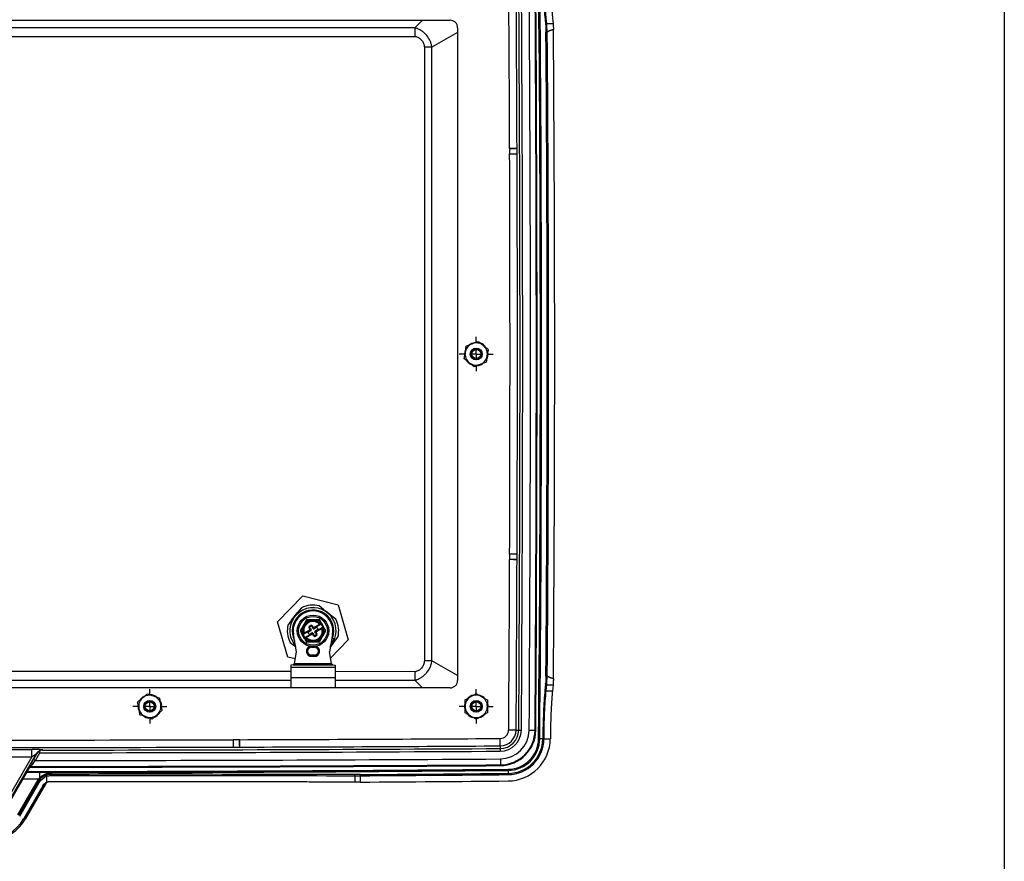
# Model space of a CAD drawing. Header units: inches. Extents: x 1.7 to 75.2, y 1.7 to 57.7.
# Tile 22 of 27: x 58.7 to 75.2, y 14 to 28.2. Entities that reach past the tile are written whole.
import ezdxf

# ---------------------------------------------------------------- set-up
doc = ezdxf.new("R2010")
doc.units = ezdxf.units.IN
doc.header["$LTSCALE"] = 7
doc.header["$MEASUREMENT"] = 0
doc.linetypes.add('CENTERX2', pattern=[0.8, 0.5, -0.1, 0.1, -0.1])
doc.layers.add('CENTER', color=40, linetype='CENTERX2')
doc.layers.add('TEXT', color=140, linetype='Continuous', lineweight=25)

# ---------------------------------------------------------------- blocks, each defined once
blk = doc.blocks.new('SW_CENTERMARKSYMBOL_6')
at = {"layer": 'CENTER', "color": 0}
for p, q in [((0, 0.2), (0, 0.2875)), ((-0.2, 0), (-0.2875, 0)), ((0, 0), (-0.1, 0)), ((0, 0), (0, 0.1)), ((0, 0), (0, -0.1)), ((0, 0), (0.1, 0)), ((0.2, 0), (0.2875, 0)), ((0, -0.2), (0, -0.2875))]:
    blk.add_line(p, q, dxfattribs=at)
blk = doc.blocks.new('SW_CENTERMARKSYMBOL_7')
at = {"layer": 'CENTER', "color": 0}
for p, q in [((0, 0.2), (0, 0.2875)), ((-0.2, 0), (-0.2875, 0)), ((0, 0), (-0.1, 0)), ((0, 0), (0, 0.1)), ((0, 0), (0, -0.1)), ((0, 0), (0.1, 0)), ((0.2, 0), (0.2875, 0)), ((0, -0.2), (0, -0.2875))]:
    blk.add_line(p, q, dxfattribs=at)
blk = doc.blocks.new('SW_CENTERMARKSYMBOL_8')
at = {"layer": 'CENTER', "color": 0}
for p, q in [((0, 0.2), (0, 0.2875)), ((-0.2, 0), (-0.2875, 0)), ((0, 0), (-0.1, 0)), ((0, 0), (0, 0.1)), ((0, 0), (0, -0.1)), ((0, 0), (0.1, 0)), ((0.2, 0), (0.2875, 0)), ((0, -0.2), (0, -0.2875))]:
    blk.add_line(p, q, dxfattribs=at)

msp = doc.modelspace()

# ---------------------------------------------------------------- linework, layer by layer
for p, q in [((50.29, 28.166), (65.915, 28.166)), ((65.447, 28.166), (65.318, 28.039)), ((66.04, 28.041), (66.04, 17.041)), ((67.541, 28.114), (67.647, 28.114)), ((66.04, 27.959), (65.606, 27.712)), ((67.04, 26.005), (66.915, 26.005)), ((67.04, 26.005), (67.04, 26.005)), ((67.04, 19.076), (66.915, 19.077)), ((67.04, 19.076), (67.04, 19.076)), ((63.007, 18.025), (63.434, 18.466)), ((63.434, 18.466), (64.029, 18.317)), ((63.407, 18.262), (63.348, 18.188)), ((63.781, 18.237), (63.707, 18.296)), ((64.029, 18.317), (64.198, 17.727)), ((63.241, 18.054), (63.348, 18.188)), ((63.348, 18.188), (63.359, 18.18)), ((63.781, 18.237), (63.773, 18.226)), ((63.781, 18.237), (63.915, 18.13)), ((63.915, 18.13), (63.907, 18.119)), ((63.989, 18.071), (63.915, 18.13)), ((63.176, 17.435), (63.007, 18.025)), ((63.241, 18.054), (63.182, 17.98)), ((63.241, 18.054), (63.252, 18.046)), ((63.493, 18.063), (63.385, 17.875)), ((63.449, 17.947), (63.408, 17.875)), ((63.504, 18.044), (63.463, 17.972)), ((63.71, 18.065), (63.493, 18.063)), ((63.537, 17.926), (63.547, 17.932)), ((63.55, 17.902), (63.537, 17.926)), ((63.545, 17.958), (63.559, 17.966)), ((63.545, 17.958), (63.551, 17.948)), ((63.561, 17.908), (63.547, 17.932)), ((63.551, 17.948), (63.565, 17.956)), ((63.559, 17.966), (63.565, 17.956)), ((63.591, 17.958), (63.581, 17.952)), ((63.581, 17.952), (63.595, 17.928)), ((63.591, 17.958), (63.605, 17.934)), ((63.605, 17.934), (63.595, 17.928)), ((63.604, 17.913), (63.595, 17.928)), ((63.699, 18.045), (63.616, 18.044)), ((63.616, 17.931), (63.713, 17.988)), ((63.616, 17.931), (63.622, 17.921)), ((63.659, 17.931), (63.62, 17.909)), ((63.729, 17.984), (63.622, 17.921)), ((63.651, 17.87), (63.759, 17.933)), ((63.755, 17.917), (63.657, 17.86)), ((63.683, 17.914), (63.675, 17.927)), ((63.727, 17.997), (63.699, 18.045)), ((63.744, 18.006), (63.71, 18.065)), ((63.715, 17.986), (63.723, 17.994)), ((63.723, 17.994), (63.727, 17.997)), ((63.723, 17.994), (63.729, 17.984)), ((63.727, 17.997), (63.744, 18.006)), ((63.727, 17.997), (63.733, 17.986)), ((63.729, 17.984), (63.733, 17.986)), ((63.733, 17.986), (63.74, 17.99)), ((63.74, 17.99), (63.77, 17.939)), ((63.744, 18.006), (63.786, 17.935)), ((63.765, 17.923), (63.754, 17.92)), ((63.763, 17.935), (63.759, 17.933)), ((63.765, 17.923), (63.759, 17.933)), ((63.77, 17.939), (63.763, 17.935)), ((63.769, 17.925), (63.763, 17.935)), ((63.769, 17.925), (63.765, 17.923)), ((63.786, 17.935), (63.769, 17.925)), ((63.797, 17.877), (63.769, 17.925)), ((63.82, 17.877), (63.786, 17.935)), ((63.327, 17.521), (63.273, 17.816)), ((63.385, 17.875), (63.419, 17.816)), ((63.408, 17.875), (63.436, 17.826)), ((63.419, 17.816), (63.436, 17.826)), ((63.461, 17.745), (63.419, 17.816)), ((63.435, 17.812), (63.442, 17.816)), ((63.465, 17.761), (63.435, 17.812)), ((63.436, 17.826), (63.44, 17.829)), ((63.436, 17.826), (63.442, 17.816)), ((63.44, 17.829), (63.451, 17.832)), ((63.44, 17.829), (63.446, 17.818)), ((63.442, 17.816), (63.446, 17.818)), ((63.554, 17.881), (63.446, 17.818)), ((63.45, 17.835), (63.548, 17.892)), ((63.478, 17.755), (63.461, 17.745)), ((63.472, 17.765), (63.465, 17.761)), ((63.476, 17.767), (63.472, 17.765)), ((63.478, 17.755), (63.472, 17.765)), ((63.476, 17.767), (63.583, 17.83)), ((63.482, 17.757), (63.476, 17.767)), ((63.482, 17.757), (63.478, 17.755)), ((63.478, 17.755), (63.506, 17.706)), ((63.49, 17.765), (63.482, 17.757)), ((63.589, 17.82), (63.492, 17.763)), ((63.522, 17.838), (63.53, 17.824)), ((63.565, 17.877), (63.526, 17.854)), ((63.546, 17.82), (63.585, 17.843)), ((63.548, 17.892), (63.554, 17.881)), ((63.55, 17.902), (63.561, 17.908)), ((63.561, 17.908), (63.57, 17.893)), ((63.589, 17.82), (63.583, 17.83)), ((63.6, 17.817), (63.61, 17.823)), ((63.614, 17.794), (63.6, 17.817)), ((63.601, 17.839), (63.61, 17.823)), ((63.624, 17.8), (63.61, 17.823)), ((63.614, 17.794), (63.624, 17.8)), ((63.644, 17.843), (63.635, 17.858)), ((63.64, 17.875), (63.679, 17.897)), ((63.654, 17.803), (63.64, 17.795)), ((63.646, 17.785), (63.64, 17.795)), ((63.655, 17.849), (63.644, 17.843)), ((63.644, 17.843), (63.658, 17.819)), ((63.66, 17.793), (63.646, 17.785)), ((63.657, 17.86), (63.651, 17.87)), ((63.66, 17.793), (63.654, 17.803)), ((63.655, 17.849), (63.668, 17.825)), ((63.668, 17.825), (63.658, 17.819)), ((63.701, 17.708), (63.742, 17.78)), ((63.712, 17.688), (63.82, 17.877)), ((63.756, 17.805), (63.797, 17.877)), ((63.932, 17.816), (63.878, 17.521)), ((63.931, 17.754), (63.922, 17.762)), ((63.964, 17.697), (64.023, 17.771)), ((63.216, 17.681), (63.29, 17.621)), ((63.283, 17.652), (63.309, 17.619)), ((63.298, 17.632), (63.29, 17.621)), ((63.29, 17.621), (63.312, 17.604)), ((63.291, 17.662), (63.305, 17.643)), ((63.312, 17.601), (63.304, 17.61)), ((63.461, 17.745), (63.495, 17.687)), ((63.495, 17.687), (63.712, 17.688)), ((63.506, 17.706), (63.589, 17.707)), ((63.579, 17.6), (63.579, 17.611)), ((63.579, 17.6), (63.626, 17.6)), ((63.626, 17.6), (63.626, 17.611)), ((63.894, 17.61), (63.964, 17.697)), ((64.198, 17.727), (63.898, 17.417)), ((63.953, 17.705), (63.964, 17.697)), ((63.304, 17.403), (63.176, 17.435)), ((63.289, 17.325), (63.327, 17.521)), ((63.579, 17.466), (63.579, 17.447)), ((63.626, 17.466), (63.579, 17.466)), ((63.579, 17.447), (63.626, 17.447)), ((63.626, 17.466), (63.626, 17.447)), ((63.916, 17.325), (63.878, 17.521)), ((63.269, 17.305), (63.229, 17.296)), ((63.229, 17.296), (63.229, 17.265)), ((63.229, 17.265), (63.977, 17.265)), ((63.229, 17.265), (63.229, 17.088)), ((63.269, 17.305), (63.936, 17.305)), ((63.289, 17.325), (63.916, 17.325)), ((63.936, 17.305), (63.977, 17.296)), ((63.977, 17.296), (63.977, 17.265)), ((63.977, 17.265), (63.977, 17.088)), ((66.04, 17.122), (65.606, 17.37)), ((63.229, 17.088), (63.229, 16.916)), ((63.229, 17.088), (63.977, 17.088)), ((65.319, 17.187), (63.977, 17.188)), ((63.977, 17.088), (63.977, 16.916)), ((63.977, 17.042), (65.318, 17.042)), ((65.447, 16.916), (65.318, 17.042)), ((67.541, 16.967), (67.647, 16.967)), ((65.915, 16.916), (50.29, 16.916)), ((67.531, 16.863), (67.637, 16.863)), ((66.541, 16.66), (66.549, 16.616)), ((67.024, 16.203), (66.899, 16.204)), ((67.024, 16.203), (67.068, 16.203)), ((67.068, 16.203), (67.113, 16.202)), ((67.244, 16.201), (67.344, 16.201)), ((67.344, 16.201), (67.356, 16.201)), ((62.369, 15.916), (62.369, 16.041)), ((66.758, 15.936), (66.757, 16.061)), ((66.758, 15.936), (66.758, 15.892)), ((67.423, 16.058), (67.403, 16.058)), ((67.475, 16.058), (67.423, 16.058)), ((67.475, 16.058), (67.475, 16.058)), ((67.495, 16.057), (67.475, 16.058)), ((67.495, 16.058), (67.602, 16.058)), ((67.495, 16.057), (67.495, 16.058)), ((67.602, 16.058), (67.602, 16.056)), ((58.418, 14.894), (58.944, 15.806)), ((58.959, 15.827), (58.892, 15.71)), ((58.926, 15.69), (59.002, 15.821)), ((62.369, 15.916), (62.369, 15.916)), ((66.758, 15.892), (66.758, 15.848)), ((58.867, 15.751), (58.383, 14.914)), ((66.759, 15.716), (66.76, 15.617)), ((66.76, 15.617), (66.76, 15.605)), ((58.819, 15.567), (58.427, 14.888)), ((59.003, 15.489), (58.774, 15.489)), ((58.819, 15.57), (58.819, 15.567)), ((58.854, 15.587), (58.853, 15.59)), ((59.189, 15.457), (59.203, 15.482)), ((64.309, 15.434), (64.309, 15.327)), ((64.405, 15.327), (64.405, 15.434)), ((66.889, 15.545), (66.889, 15.525)), ((66.889, 15.525), (66.89, 15.473)), ((66.89, 15.453), (66.89, 15.473)), ((58.968, 15.364), (58.626, 14.773)), ((58.972, 15.331), (58.644, 14.763)), ((58.661, 14.753), (58.989, 15.321)), ((58.712, 15.382), (58.979, 15.382)), ((59.051, 15.266), (58.731, 14.713)), ((58.751, 14.701), (59.105, 15.315)), ((59.105, 15.315), (58.751, 14.701)), ((58.985, 15.354), (58.972, 15.331)), ((59.115, 15.425), (59.115, 15.321)), ((58.731, 14.713), (58.751, 14.701)), ((58.751, 14.701), (58.751, 14.701))]:
    msp.add_line(p, q)
at = {"flags": 128}
for points in [[(66.239, 22.702), (66.275, 22.722), (66.326, 22.736)], [(66.549, 22.553), (66.545, 22.5), (66.532, 22.461)], [(63.795, 18.226), (63.849, 18.19), (63.901, 18.141)], [(63.587, 18.044), (63.541, 18.044), (63.504, 18.044)], [(63.618, 17.707), (63.664, 17.707), (63.701, 17.708)], [(63.953, 17.683), (63.928, 17.644), (63.893, 17.601)], [(63.896, 17.619), (63.928, 17.661), (63.963, 17.729)], [(63.9, 17.643), (63.92, 17.67), (63.954, 17.736)], [(67.521, 16.982), (67.515, 16.923), (67.511, 16.877)], [(67.531, 16.863), (67.536, 16.921), (67.541, 16.967)], [(67.647, 16.967), (67.641, 16.909), (67.637, 16.863)], [(60.693, 16.718), (60.729, 16.757), (60.768, 16.781)], [(61.03, 16.687), (61.038, 16.668), (61.049, 16.616)], [(66.549, 16.616), (66.545, 16.562), (66.542, 16.55)], [(59.051, 15.266), (59.072, 15.285), (59.089, 15.299)]]:
    msp.add_lwpolyline(points, dxfattribs=at)
for centre, radius in [((66.353, 22.541), 0.1), ((66.353, 22.541), 0.095), ((66.353, 22.541), 0.0764), ((63.603, 17.876), 0.266), ((63.603, 17.876), 0.242), ((60.853, 16.603), 0.1), ((60.853, 16.603), 0.095), ((60.853, 16.603), 0.0764), ((66.353, 16.603), 0.1), ((66.353, 16.603), 0.095), ((66.353, 16.603), 0.0764)]:
    msp.add_circle(centre, radius)
for centre, radius, start, end in [((-849.053, 22.541), 915.975, 0.21668, 0.396396), ((-849.053, 22.541), 916.1, 0.21668, 0.396396), ((-849.053, 22.541), 916.144, 359.603604, 0.396396), ((-849.053, 22.541), 916.189, 359.603604, 0.396396), ((-849.053, 22.541), 916.32, 359.603604, 0.396396), ((-849.053, 22.541), 916.419, 359.603604, 0.396396), ((-849.053, 22.541), 916.431, 359.603604, 0.396396), ((-608.989, 22.541), 676.423, 359.450911, 0.549089), ((-608.989, 22.541), 676.443, 359.450911, 0.549089), ((-608.989, 22.541), 676.538, 359.540644, 0.459356), ((-608.989, 22.541), 676.56, 359.540491, 0.459509), ((-608.989, 22.541), 676.664, 359.536876, 0.463124), ((67.04, 26.005), 0.125, 180.2167, 183.0078), ((-849.053, 22.541), 915.975, 359.789066, 0.210934), ((67.04, 26.005), 0.000343, 180.2167, 240.023), ((-849.053, 22.541), 916.1, 359.789066, 0.210934), ((66.353, 22.541), 0.188, 51.3714, 111.3714), ((66.353, 22.541), 0.197, 154.859, 186.0615), ((66.353, 22.541), 0.188, 171.3714, 231.3714), ((66.353, 22.541), 0.188, 111.3714, 171.3714), ((66.353, 22.541), 0.197, 36.5289, 67.6922), ((66.353, 22.541), 0.188, 351.3714, 51.3714), ((66.353, 22.541), 0.197, 217.3995, 249.003), ((66.353, 22.541), 0.188, 291.3714, 351.3714), ((66.353, 22.541), 0.187, 231.3714, 291.3714), ((66.353, 22.541), 0.197, 276.0169, 305.0444), ((67.04, 19.076), 0.125, 176.9922, 179.7833), ((-849.053, 22.541), 915.975, 359.603604, 359.78332), ((-849.053, 22.541), 916.1, 359.603604, 359.78332), ((67.04, 19.076), 0.000343, 119.977, 179.7833), ((63.603, 17.876), 0.39, 337.8243, 214.9662), ((63.603, 17.876), 0.433, 76.0152, 116.7753), ((63.603, 17.876), 0.35, 339.7323, 207.57), ((63.603, 17.876), 0.4, 131.5927, 151.1979), ((63.603, 17.876), 0.335, 349.673, 190.327), ((63.603, 17.876), 0.433, 166.0152, 206.7753), ((63.603, 17.876), 0.169, 155.1384, 196.1841), ((63.603, 17.876), 0.157, 155.1384, 196.1841), ((63.603, 17.876), 0.169, 95.1384, 145.4974), ((63.603, 17.876), 0.157, 95.1384, 145.4974), ((63.557, 17.938), 0.0236, 120.3179, 210.3179), ((63.557, 17.938), 0.0118, 120.3179, 210.3179), ((63.571, 17.946), 0.0236, 30.3179, 120.3179), ((63.571, 17.946), 0.0118, 30.3179, 120.3179), ((63.612, 17.938), 0.0197, 210.3179, 300.3179), ((63.612, 17.938), 0.00787, 210.3179, 300.3179), ((63.603, 17.876), 0.157, 44.4516, 85.4974), ((63.603, 17.876), 0.169, 44.4516, 85.4974), ((63.665, 17.921), 0.0118, 30.3179, 120.3179), ((63.734, 18.001), 0.0118, 300.3179, 30.3179), ((63.603, 17.876), 0.157, 335.1384, 16.1841), ((63.765, 17.923), 0.0118, 120.3179, 196.1841), ((63.603, 17.876), 0.169, 335.1384, 16.1841), ((63.776, 17.929), 0.0118, 30.3179, 120.3179), ((63.603, 17.876), 0.433, 346.0152, 26.7753), ((63.429, 17.822), 0.0118, 210.3179, 300.3179), ((63.44, 17.829), 0.0118, 300.3179, 16.1841), ((63.471, 17.751), 0.0118, 120.3179, 210.3179), ((63.603, 17.876), 0.169, 224.4516, 265.4974), ((63.603, 17.876), 0.157, 224.4516, 265.4974), ((63.532, 17.844), 0.0118, 120.3179, 210.3179), ((63.54, 17.83), 0.0118, 210.3179, 300.3179), ((63.544, 17.898), 0.00787, 300.3179, 30.3179), ((63.544, 17.898), 0.0197, 300.3179, 30.3179), ((63.559, 17.887), 0.0118, 300.3179, 30.3179), ((63.593, 17.813), 0.0197, 30.3179, 120.3179), ((63.591, 17.833), 0.0118, 30.3179, 120.3179), ((63.593, 17.813), 0.00787, 30.3179, 120.3179), ((63.614, 17.919), 0.0118, 210.3179, 300.3179), ((63.634, 17.805), 0.0236, 210.3179, 300.3179), ((63.603, 17.876), 0.157, 275.1384, 325.4974), ((63.603, 17.876), 0.169, 275.1384, 325.4974), ((63.634, 17.805), 0.0118, 210.3179, 300.3179), ((63.646, 17.864), 0.0118, 120.3179, 210.3179), ((63.661, 17.853), 0.0197, 120.3179, 210.3179), ((63.661, 17.853), 0.00787, 120.3179, 210.3179), ((63.648, 17.813), 0.0118, 300.3179, 30.3179), ((63.648, 17.813), 0.0236, 300.3179, 30.3179), ((63.673, 17.908), 0.0118, 300.3179, 30.3179), ((63.579, 17.533), 0.0866, 109.0285, 270), ((63.579, 17.533), 0.0669, 90, 270), ((63.626, 17.533), 0.0866, 270, 70.9715), ((63.626, 17.533), 0.0669, 270, 90), ((60.853, 16.603), 0.188, 70.6549, 130.6549), ((60.853, 16.603), 0.197, 56.6866, 88.2938), ((60.853, 16.603), 0.188, 10.6549, 70.6549), ((66.353, 16.603), 0.188, 120, 180), ((66.353, 16.603), 0.197, 105.2249, 136.4042), ((66.353, 16.603), 0.188, 60, 120), ((66.353, 16.603), 0.197, 42.3492, 73.9163), ((66.353, 16.603), 0.188, 0, 60), ((60.853, 16.603), 0.197, 175.3569, 206.4556), ((60.853, 16.603), 0.187, 130.6549, 190.6549), ((60.853, 16.603), 0.188, 310.6549, 10.6549), ((66.353, 16.603), 0.197, 166.2381, 193.7746), ((66.353, 16.603), 0.188, 180, 240), ((66.353, 16.603), 0.188, 300, 0), ((60.853, 16.603), 0.188, 190.6549, 250.6549), ((60.853, 16.603), 0.197, 237.0502, 264.9919), ((60.853, 16.603), 0.188, 250.6549, 310.6549), ((60.853, 16.603), 0.197, 293.5936, 324.9547), ((66.353, 16.603), 0.197, 223.5717, 254.756), ((66.353, 16.603), 0.188, 240, 300), ((66.353, 16.603), 0.197, 286.0717, 317.7212), ((66.756, 16.205), 0.143, 270.357, 359.6036), ((66.756, 16.205), 0.268, 270.357, 359.6036), ((66.756, 16.205), 0.312, 270.357, 359.6036), ((66.756, 16.205), 0.357, 270.357, 359.6036), ((66.756, 16.205), 0.488, 270.357, 359.6036), ((66.756, 16.205), 0.588, 270.357, 359.6036), ((66.756, 16.205), 0.6, 270.357, 359.6036), ((58.103, 1405.201), 1389.166, 269.828714, 270.171286), ((62.369, 15.916), 0.125, 90.176, 93.0051), ((58.103, 1405.201), 1389.166, 270.175952, 270.356954), ((58.103, 1405.201), 1389.291, 270.175952, 270.356954), ((66.884, 16.063), 0.539, 270.509, 359.4509), ((66.884, 16.063), 0.519, 270.509, 359.4509), ((66.884, 16.063), 0.59, 270.509, 359.4509), ((66.884, 16.063), 0.61, 270.509, 359.4509), ((66.884, 16.063), 0.717, 270.509, 359.4509), ((58.103, 1405.201), 1389.291, 269.828714, 270.171286), ((58.103, 1405.201), 1389.325, 269.968488, 270.031512), ((58.103, 1405.201), 1389.38, 270.037094, 270.356954), ((58.103, 1405.201), 1389.335, 270.038933, 270.356954), ((62.369, 15.916), 0.000343, 90.176, 150.0229), ((58.103, 1405.201), 1389.449, 269.968488, 270.031512), ((58.103, 1405.201), 1389.623, 270.030048, 270.356954), ((58.103, 1405.201), 1389.611, 270.030962, 270.356954), ((58.103, 1405.201), 1389.511, 270.033968, 270.356954), ((58.112, 1003.449), 987.944, 270.038952, 270.509018), ((58.112, 1003.449), 987.964, 270.059984, 270.509018), ((58.112, 1003.449), 988.015, 270.364942, 270.509018), ((58.112, 1003.449), 988.035, 270.364942, 270.509018), ((58.112, 1003.449), 988.142, 270.364903, 270.509018), ((58.103, 15.076), 0.749, 210, 330), ((58.103, 15.076), 0.726, 210, 330)]:
    msp.add_arc(centre, radius, start, end)
for points in [[(67.457, 28.758), (67.479, 28.539), (67.5, 28.319), (67.521, 28.1)], [(67.541, 28.114), (67.52, 28.333), (67.498, 28.553), (67.477, 28.772)], [(67.584, 28.772), (67.605, 28.553), (67.626, 28.333), (67.647, 28.114)], [(65.318, 28.039), (65.319, 28.004), (65.319, 27.949), (65.319, 27.894)], [(67.541, 28.114), (67.536, 28.114), (67.526, 28.11), (67.521, 28.103), (67.521, 28.1)], [(67.521, 28.1), (67.524, 28.064), (67.527, 28.015), (67.528, 27.965)], [(67.547, 27.966), (67.547, 28.021), (67.544, 28.075), (67.541, 28.114)], [(67.549, 27.967), (67.549, 27.966), (67.548, 27.966), (67.547, 27.966)], [(65.606, 27.712), (65.572, 27.712), (65.526, 27.712), (65.479, 27.712)], [(66.915, 25.999), (66.915, 25.97), (66.915, 25.941), (66.915, 25.913)], [(67.04, 26.005), (67.04, 26.005), (67.04, 26.005), (67.04, 26.005)], [(67.04, 25.913), (67.04, 25.944), (67.04, 25.975), (67.04, 26.005)], [(66.915, 19.169), (66.915, 19.14), (66.915, 19.111), (66.915, 19.083)], [(67.04, 19.076), (67.04, 19.107), (67.04, 19.137), (67.04, 19.168)], [(67.04, 19.077), (67.04, 19.076), (67.04, 19.076), (67.04, 19.076)], [(63.473, 17.965), (63.468, 17.958), (63.463, 17.95), (63.46, 17.942)], [(63.615, 18.033), (63.606, 18.033), (63.597, 18.033), (63.588, 18.033)], [(63.732, 17.787), (63.737, 17.794), (63.742, 17.801), (63.745, 17.81)], [(63.963, 17.729), (63.952, 17.737), (63.942, 17.746), (63.931, 17.754)], [(63.59, 17.719), (63.599, 17.718), (63.608, 17.718), (63.617, 17.719)], [(63.916, 17.325), (63.919, 17.32), (63.926, 17.31), (63.933, 17.305), (63.936, 17.305)], [(65.606, 17.37), (65.572, 17.37), (65.526, 17.37), (65.479, 17.37)], [(65.319, 17.187), (65.319, 17.132), (65.319, 17.078), (65.318, 17.042)], [(67.528, 17.117), (67.527, 17.066), (67.524, 17.018), (67.521, 16.982)], [(67.541, 16.967), (67.544, 17.007), (67.547, 17.06), (67.547, 17.115)], [(67.547, 17.115), (67.548, 17.115), (67.549, 17.115), (67.549, 17.115)], [(67.541, 16.967), (67.536, 16.968), (67.526, 16.971), (67.521, 16.978), (67.521, 16.982)], [(67.531, 16.863), (67.525, 16.863), (67.515, 16.866), (67.511, 16.873), (67.511, 16.877)], [(62.362, 16.041), (62.327, 16.041), (62.291, 16.041), (62.255, 16.041)], [(67.475, 16.058), (67.475, 16.058), (67.48, 16.058), (67.49, 16.058), (67.495, 16.058)], [(59.002, 15.821), (59.003, 15.829), (59.003, 15.844), (59.004, 15.857), (59.004, 15.861)], [(62.256, 15.916), (62.294, 15.916), (62.331, 15.916), (62.369, 15.916)], [(62.369, 15.916), (62.369, 15.916), (62.369, 15.916), (62.369, 15.916)], [(59.109, 15.444), (59.052, 15.424), (59.002, 15.384), (58.972, 15.331)], [(59.107, 15.464), (59.089, 15.458), (59.054, 15.442), (59.02, 15.421), (59.003, 15.408)], [(59.018, 15.399), (59.03, 15.413), (59.058, 15.437), (59.091, 15.455), (59.108, 15.462)], [(59.107, 15.464), (59.119, 15.477), (59.133, 15.485), (59.147, 15.486)], [(59.203, 15.482), (59.171, 15.482), (59.138, 15.476), (59.107, 15.464)], [(59.107, 15.464), (59.107, 15.463), (59.108, 15.463), (59.108, 15.462)], [(59.108, 15.462), (59.138, 15.475), (59.171, 15.482), (59.203, 15.482)], [(59.189, 15.457), (59.162, 15.457), (59.135, 15.453), (59.109, 15.444)], [(59.115, 15.425), (59.114, 15.43), (59.11, 15.439), (59.109, 15.444), (59.109, 15.444)], [(59.115, 15.425), (59.139, 15.433), (59.164, 15.437), (59.189, 15.437)], [(59.203, 15.482), (59.185, 15.483), (59.167, 15.485), (59.147, 15.486)], [(64.311, 15.454), (62.609, 15.458), (60.899, 15.459), (59.189, 15.457)], [(59.189, 15.437), (59.189, 15.442), (59.189, 15.452), (59.189, 15.457), (59.189, 15.457)], [(59.189, 15.437), (60.898, 15.439), (62.608, 15.438), (64.309, 15.434)], [(64.309, 15.434), (64.309, 15.439), (64.31, 15.449), (64.311, 15.454), (64.311, 15.454)], [(64.309, 15.434), (64.341, 15.434), (64.373, 15.434), (64.405, 15.434)], [(64.405, 15.454), (64.374, 15.454), (64.342, 15.454), (64.311, 15.454)], [(64.405, 15.434), (64.405, 15.439), (64.405, 15.449), (64.405, 15.454), (64.405, 15.454)], [(58.979, 15.382), (58.975, 15.376), (58.971, 15.37), (58.968, 15.364)], [(58.968, 15.364), (58.972, 15.361), (58.981, 15.356), (58.985, 15.354), (58.985, 15.354)], [(59.003, 15.408), (58.994, 15.4), (58.986, 15.391), (58.979, 15.382)], [(58.995, 15.371), (58.995, 15.371), (58.992, 15.373), (58.983, 15.379), (58.979, 15.382)], [(58.985, 15.354), (58.988, 15.36), (58.992, 15.365), (58.995, 15.371)], [(58.989, 15.321), (59.017, 15.369), (59.063, 15.407), (59.115, 15.425)], [(58.995, 15.371), (59.002, 15.381), (59.01, 15.39), (59.018, 15.399)], [(59.003, 15.408), (59.007, 15.405), (59.014, 15.4), (59.017, 15.399), (59.018, 15.399)]]:
    msp.add_open_spline(points, degree=3)
for points, knots in [([(65.318, 28.039), (65.243, 28.039), (65.168, 28.039), (65.017, 28.039), (64.942, 28.039), (64.717, 28.039), (64.567, 28.039), (64.116, 28.039), (63.815, 28.039), (62.913, 28.039), (62.312, 28.039), (60.508, 28.039), (59.305, 28.039), (56.9, 28.039), (55.697, 28.039), (53.893, 28.039), (53.292, 28.039), (52.39, 28.039), (52.09, 28.039), (51.639, 28.039), (51.488, 28.039), (51.263, 28.039), (51.188, 28.039), (51.037, 28.039), (50.962, 28.039), (50.887, 28.039)], [0, 0, 0, 0, 0.015625, 0.015625, 0.03125, 0.03125, 0.0625, 0.0625, 0.125, 0.125, 0.25, 0.25, 0.5, 0.5, 0.75, 0.75, 0.875, 0.875, 0.9375, 0.9375, 0.96875, 0.96875, 0.984375, 0.984375, 1, 1, 1, 1]), ([(65.606, 27.712), (65.604, 27.732), (65.599, 27.751), (65.589, 27.786), (65.583, 27.803), (65.561, 27.852), (65.542, 27.881), (65.509, 27.922), (65.497, 27.934), (65.471, 27.959), (65.457, 27.97), (65.426, 27.991), (65.41, 28.002), (65.381, 28.016), (65.371, 28.02), (65.354, 28.027), (65.348, 28.029), (65.335, 28.034), (65.328, 28.036), (65.318, 28.039)], [0, 0, 0, 0, 0.125, 0.125, 0.25, 0.25, 0.5, 0.5, 0.625, 0.625, 0.75, 0.75, 0.875, 0.875, 0.9375, 0.9375, 0.96875, 0.96875, 1, 1, 1, 1]), ([(66.04, 28.041), (66.04, 28.055), (66.037, 28.071), (66.025, 28.102), (66.016, 28.117), (65.991, 28.141), (65.976, 28.151), (65.946, 28.163), (65.93, 28.166), (65.915, 28.166)], [0, 0, 0, 0, 0.25, 0.25, 0.5, 0.5, 0.75, 0.75, 1, 1, 1, 1]), ([(67.647, 28.114), (67.647, 28.112), (67.648, 28.107), (67.648, 28.099), (67.649, 28.092), (67.65, 28.084), (67.65, 28.075), (67.651, 28.065), (67.652, 28.053), (67.652, 28.039), (67.653, 28.025), (67.653, 28.015), (67.653, 28.01)], [0, 0, 0, 0, 0.081464, 0.163055, 0.244908, 0.327156, 0.409929, 0.493357, 0.620423, 0.746887, 0.873247, 1, 1, 1, 1]), ([(50.886, 27.894), (51.487, 27.894), (52.089, 27.893), (53.292, 27.893), (53.893, 27.893), (55.697, 27.893), (56.9, 27.893), (59.305, 27.893), (60.508, 27.893), (62.312, 27.893), (62.913, 27.893), (64.116, 27.893), (64.718, 27.894), (65.319, 27.894)], [0, 0, 0, 0, 0.125, 0.125, 0.25, 0.25, 0.5, 0.5, 0.75, 0.75, 0.875, 0.875, 1, 1, 1, 1]), ([(65.319, 27.894), (65.324, 27.894), (65.33, 27.893), (65.341, 27.891), (65.346, 27.89), (65.362, 27.885), (65.372, 27.88), (65.401, 27.864), (65.418, 27.849), (65.447, 27.816), (65.458, 27.797), (65.474, 27.756), (65.479, 27.734), (65.479, 27.712)], [0, 0, 0, 0, 0.0625, 0.0625, 0.125, 0.125, 0.25, 0.25, 0.5, 0.5, 0.75, 0.75, 1, 1, 1, 1]), ([(67.528, 27.965), (67.528, 27.965), (67.528, 27.965), (67.529, 27.965), (67.53, 27.965), (67.531, 27.965), (67.532, 27.965), (67.534, 27.966), (67.536, 27.966), (67.538, 27.966), (67.54, 27.966), (67.542, 27.966), (67.544, 27.966), (67.546, 27.966), (67.547, 27.966), (67.547, 27.966)], [0, 0, 0, 0, 0.091173, 0.180002, 0.266482, 0.350548, 0.432147, 0.511295, 0.58809, 0.662599, 0.734808, 0.804677, 0.872167, 0.937266, 1, 1, 1, 1]), ([(67.653, 28.01), (67.647, 28.008), (67.635, 28.005), (67.617, 27.999), (67.6, 27.993), (67.585, 27.987), (67.573, 27.981), (67.564, 27.976), (67.556, 27.972), (67.551, 27.968), (67.549, 27.967)], [0, 0, 0, 0, 0.1712836, 0.3312145, 0.4982356, 0.6562123, 0.7535639, 0.8431553, 0.9252055, 1, 1, 1, 1]), ([(65.479, 27.712), (65.479, 27.496), (65.479, 27.281), (65.48, 26.85), (65.48, 26.634), (65.48, 25.988), (65.48, 25.557), (65.48, 24.264), (65.481, 23.403), (65.481, 21.679), (65.48, 20.817), (65.48, 19.524), (65.48, 19.094), (65.48, 18.447), (65.48, 18.232), (65.479, 17.801), (65.479, 17.585), (65.479, 17.37)], [0, 0, 0, 0, 0.0625, 0.0625, 0.125, 0.125, 0.25, 0.25, 0.5, 0.5, 0.75, 0.75, 0.875, 0.875, 0.9375, 0.9375, 1, 1, 1, 1]), ([(65.606, 17.37), (65.607, 17.424), (65.607, 17.478), (65.606, 17.585), (65.606, 17.639), (65.607, 17.801), (65.607, 17.909), (65.607, 18.232), (65.607, 18.447), (65.607, 19.093), (65.607, 19.524), (65.607, 20.817), (65.607, 21.679), (65.607, 23.403), (65.607, 24.264), (65.607, 25.557), (65.607, 25.988), (65.607, 26.634), (65.607, 26.85), (65.607, 27.173), (65.607, 27.281), (65.606, 27.442), (65.606, 27.496), (65.607, 27.604), (65.607, 27.657), (65.606, 27.712)], [0, 0, 0, 0, 0.015625, 0.015625, 0.03125, 0.03125, 0.0625, 0.0625, 0.125, 0.125, 0.25, 0.25, 0.5, 0.5, 0.75, 0.75, 0.875, 0.875, 0.9375, 0.9375, 0.96875, 0.96875, 0.984375, 0.984375, 1, 1, 1, 1]), ([(67.04, 26.005), (67.04, 26.005), (67.039, 26.005), (67.038, 26.004), (67.037, 26.004), (67.036, 26.004), (67.034, 26.004), (67.031, 26.004), (67.029, 26.003), (67.026, 26.003), (67.023, 26.003), (67.019, 26.003), (67.015, 26.002), (67.011, 26.002), (67.007, 26.002), (67.002, 26.002), (66.997, 26.001), (66.991, 26.001), (66.984, 26.001), (66.975, 26), (66.966, 26), (66.955, 26), (66.943, 25.999), (66.929, 25.999), (66.92, 25.999), (66.915, 25.999)], [0, 0, 0, 0, 0.035182, 0.070355, 0.105528, 0.140707, 0.175893, 0.211086, 0.24628, 0.28147, 0.31665, 0.351814, 0.386956, 0.422074, 0.457166, 0.492235, 0.528411, 0.569616, 0.615878, 0.667225, 0.723671, 0.785212, 0.851815, 0.923427, 1, 1, 1, 1]), ([(66.915, 25.913), (66.931, 25.913), (66.947, 25.913), (66.976, 25.913), (66.99, 25.913), (67.024, 25.913), (67.038, 25.913), (67.04, 25.913)], [0, 0, 0, 0, 0.25, 0.25, 0.5, 0.5, 1, 1, 1, 1]), ([(66.284, 22.715), (66.3, 22.722), (66.316, 22.728), (66.349, 22.741), (66.366, 22.747), (66.385, 22.755)], [0, 0, 0, 0, 0.5, 0.5, 1, 1, 1, 1]), ([(66.385, 22.755), (66.401, 22.742), (66.415, 22.731), (66.443, 22.709), (66.456, 22.698), (66.47, 22.687)], [0, 0, 0, 0, 0.5, 0.5, 1, 1, 1, 1]), ([(66.151, 22.462), (66.154, 22.482), (66.157, 22.5), (66.162, 22.535), (66.165, 22.552), (66.167, 22.569)], [0, 0, 0, 0, 0.5, 0.5, 1, 1, 1, 1]), ([(66.167, 22.569), (66.17, 22.586), (66.172, 22.603), (66.178, 22.638), (66.18, 22.656), (66.183, 22.676)], [0, 0, 0, 0, 0.5, 0.5, 1, 1, 1, 1]), ([(66.183, 22.676), (66.202, 22.683), (66.219, 22.69), (66.252, 22.703), (66.268, 22.709), (66.284, 22.715)], [0, 0, 0, 0, 0.5, 0.5, 1, 1, 1, 1]), ([(66.47, 22.687), (66.483, 22.676), (66.496, 22.666), (66.524, 22.644), (66.538, 22.632), (66.554, 22.62)], [0, 0, 0, 0, 0.5, 0.5, 1, 1, 1, 1]), ([(66.554, 22.62), (66.551, 22.6), (66.548, 22.582), (66.543, 22.547), (66.541, 22.53), (66.538, 22.513)], [0, 0, 0, 0, 0.5, 0.5, 1, 1, 1, 1]), ([(66.235, 22.394), (66.222, 22.405), (66.209, 22.416), (66.181, 22.438), (66.167, 22.449), (66.151, 22.462)], [0, 0, 0, 0, 0.5, 0.5, 1, 1, 1, 1]), ([(66.522, 22.406), (66.503, 22.398), (66.486, 22.392), (66.453, 22.379), (66.437, 22.372), (66.421, 22.366)], [0, 0, 0, 0, 0.5, 0.5, 1, 1, 1, 1]), ([(66.538, 22.513), (66.535, 22.495), (66.533, 22.479), (66.527, 22.444), (66.525, 22.425), (66.522, 22.406)], [0, 0, 0, 0, 0.5, 0.5, 1, 1, 1, 1]), ([(66.32, 22.327), (66.304, 22.339), (66.29, 22.351), (66.262, 22.373), (66.249, 22.383), (66.235, 22.394)], [0, 0, 0, 0, 0.5, 0.5, 1, 1, 1, 1]), ([(66.421, 22.366), (66.405, 22.36), (66.389, 22.354), (66.356, 22.341), (66.339, 22.334), (66.32, 22.327)], [0, 0, 0, 0, 0.5, 0.5, 1, 1, 1, 1]), ([(67.04, 19.168), (67.038, 19.168), (67.024, 19.168), (66.99, 19.168), (66.976, 19.168), (66.947, 19.168), (66.931, 19.169), (66.915, 19.169)], [0, 0, 0, 0, 0.5, 0.5, 0.75, 0.75, 1, 1, 1, 1]), ([(66.915, 19.083), (66.947, 19.082), (66.978, 19.081), (67.024, 19.079), (67.038, 19.078), (67.04, 19.077)], [0, 0, 0, 0, 0.5, 0.5, 1, 1, 1, 1]), ([(63.463, 17.972), (63.46, 17.968), (63.457, 17.964), (63.452, 17.956), (63.45, 17.951), (63.449, 17.947)], [0, 0, 0, 0, 0.5, 0.5, 1, 1, 1, 1]), ([(63.46, 17.942), (63.46, 17.942), (63.458, 17.942), (63.455, 17.944), (63.452, 17.946), (63.449, 17.947)], [0, 0, 0, 0, 0.5, 0.5, 1, 1, 1, 1]), ([(63.473, 17.965), (63.473, 17.965), (63.472, 17.966), (63.468, 17.968), (63.465, 17.97), (63.463, 17.972)], [0, 0, 0, 0, 0.5, 0.5, 1, 1, 1, 1]), ([(63.504, 18.044), (63.503, 18.046), (63.501, 18.049), (63.499, 18.053), (63.497, 18.056), (63.495, 18.06), (63.494, 18.061), (63.493, 18.063), (63.493, 18.063), (63.493, 18.063)], [0, 0, 0, 0, 0.25, 0.25, 0.5, 0.5, 0.75, 0.75, 1, 1, 1, 1]), ([(63.616, 18.044), (63.611, 18.045), (63.606, 18.046), (63.597, 18.046), (63.592, 18.045), (63.587, 18.044)], [0, 0, 0, 0, 0.5, 0.5, 1, 1, 1, 1]), ([(63.588, 18.033), (63.588, 18.033), (63.588, 18.034), (63.588, 18.038), (63.588, 18.041), (63.587, 18.044)], [0, 0, 0, 0, 0.5, 0.5, 1, 1, 1, 1]), ([(63.615, 18.033), (63.615, 18.033), (63.615, 18.034), (63.615, 18.039), (63.616, 18.042), (63.616, 18.044)], [0, 0, 0, 0, 0.5, 0.5, 1, 1, 1, 1]), ([(63.699, 18.045), (63.7, 18.047), (63.702, 18.05), (63.705, 18.055), (63.706, 18.057), (63.708, 18.061), (63.709, 18.062), (63.71, 18.064), (63.71, 18.065), (63.71, 18.065)], [0, 0, 0, 0, 0.25, 0.25, 0.5, 0.5, 0.75, 0.75, 1, 1, 1, 1]), ([(63.715, 17.986), (63.717, 17.984), (63.719, 17.983), (63.724, 17.982), (63.727, 17.983), (63.729, 17.984)], [0, 0, 0, 0, 0.5, 0.5, 1, 1, 1, 1]), ([(63.408, 17.875), (63.405, 17.875), (63.402, 17.875), (63.397, 17.875), (63.394, 17.875), (63.389, 17.875), (63.388, 17.875), (63.385, 17.875), (63.385, 17.875), (63.385, 17.875)], [0, 0, 0, 0, 0.25, 0.25, 0.5, 0.5, 0.75, 0.75, 1, 1, 1, 1]), ([(63.49, 17.765), (63.488, 17.767), (63.486, 17.769), (63.481, 17.769), (63.478, 17.769), (63.476, 17.767)], [0, 0, 0, 0, 0.5, 0.5, 1, 1, 1, 1]), ([(63.732, 17.787), (63.732, 17.787), (63.733, 17.786), (63.737, 17.783), (63.74, 17.781), (63.742, 17.78)], [0, 0, 0, 0, 0.5, 0.5, 1, 1, 1, 1]), ([(63.742, 17.78), (63.745, 17.783), (63.748, 17.787), (63.753, 17.796), (63.755, 17.8), (63.756, 17.805)], [0, 0, 0, 0, 0.5, 0.5, 1, 1, 1, 1]), ([(63.745, 17.81), (63.745, 17.81), (63.747, 17.809), (63.751, 17.807), (63.753, 17.806), (63.756, 17.805)], [0, 0, 0, 0, 0.5, 0.5, 1, 1, 1, 1]), ([(63.797, 17.877), (63.8, 17.877), (63.803, 17.877), (63.808, 17.877), (63.811, 17.877), (63.816, 17.877), (63.817, 17.877), (63.82, 17.877), (63.82, 17.877), (63.82, 17.877)], [0, 0, 0, 0, 0.25, 0.25, 0.5, 0.5, 0.75, 0.75, 1, 1, 1, 1]), ([(63.283, 17.652), (63.288, 17.658), (63.293, 17.665), (63.299, 17.672), (63.299, 17.673)], [0, 0, 0, 0, 0.8984731, 1, 1, 1, 1]), ([(63.506, 17.706), (63.505, 17.704), (63.503, 17.702), (63.501, 17.697), (63.499, 17.694), (63.497, 17.691), (63.496, 17.689), (63.495, 17.687), (63.495, 17.687), (63.495, 17.687)], [0, 0, 0, 0, 0.25, 0.25, 0.5, 0.5, 0.75, 0.75, 1, 1, 1, 1]), ([(63.59, 17.719), (63.59, 17.719), (63.59, 17.718), (63.59, 17.713), (63.589, 17.71), (63.589, 17.707)], [0, 0, 0, 0, 0.5, 0.5, 1, 1, 1, 1]), ([(63.589, 17.707), (63.594, 17.706), (63.599, 17.705), (63.608, 17.706), (63.613, 17.706), (63.618, 17.707)], [0, 0, 0, 0, 0.5, 0.5, 1, 1, 1, 1]), ([(63.617, 17.719), (63.617, 17.719), (63.617, 17.718), (63.617, 17.713), (63.617, 17.71), (63.618, 17.707)], [0, 0, 0, 0, 0.5, 0.5, 1, 1, 1, 1]), ([(63.701, 17.708), (63.702, 17.705), (63.704, 17.703), (63.706, 17.698), (63.708, 17.696), (63.71, 17.692), (63.711, 17.69), (63.712, 17.688), (63.712, 17.688), (63.712, 17.688)], [0, 0, 0, 0, 0.25, 0.25, 0.5, 0.5, 0.75, 0.75, 1, 1, 1, 1]), ([(63.289, 17.325), (63.286, 17.32), (63.282, 17.315), (63.275, 17.307), (63.272, 17.305), (63.269, 17.305)], [0, 0, 0, 0, 0.5, 0.5, 1, 1, 1, 1]), ([(65.318, 17.042), (65.328, 17.045), (65.335, 17.047), (65.348, 17.052), (65.354, 17.054), (65.371, 17.061), (65.381, 17.066), (65.4, 17.075), (65.409, 17.08), (65.426, 17.09), (65.45, 17.106), (65.471, 17.123), (65.497, 17.147), (65.509, 17.16), (65.542, 17.2), (65.561, 17.23), (65.583, 17.278), (65.589, 17.295), (65.599, 17.331), (65.604, 17.349), (65.606, 17.37)], [0, 0, 0, 0, 0.03125, 0.03125, 0.0625, 0.0625, 0.125, 0.125, 0.1875, 0.1875, 0.25, 0.375, 0.375, 0.5, 0.5, 0.75, 0.75, 0.875, 0.875, 1, 1, 1, 1]), ([(65.479, 17.37), (65.479, 17.348), (65.474, 17.326), (65.458, 17.285), (65.447, 17.266), (65.418, 17.232), (65.401, 17.218), (65.372, 17.201), (65.362, 17.197), (65.346, 17.192), (65.341, 17.19), (65.33, 17.188), (65.324, 17.187), (65.319, 17.187)], [0, 0, 0, 0, 0.25, 0.25, 0.5, 0.5, 0.75, 0.75, 0.875, 0.875, 0.9375, 0.9375, 1, 1, 1, 1]), ([(63.229, 17.188), (62.578, 17.188), (60.581, 17.189), (57.525, 17.189), (54.758, 17.189), (53.338, 17.188), (52.977, 17.188)], [0, 0, 0, 0, 0.190282, 0.584469, 0.894187, 1, 1, 1, 1]), ([(67.528, 17.117), (67.528, 17.117), (67.528, 17.117), (67.529, 17.116), (67.53, 17.116), (67.531, 17.116), (67.533, 17.116), (67.534, 17.116), (67.536, 17.116), (67.538, 17.116), (67.54, 17.116), (67.542, 17.116), (67.544, 17.116), (67.546, 17.115), (67.547, 17.115), (67.547, 17.115)], [0, 0, 0, 0, 0.094898, 0.186798, 0.2757, 0.361605, 0.444514, 0.524426, 0.601343, 0.675265, 0.746193, 0.81413, 0.879075, 0.941031, 1, 1, 1, 1]), ([(67.549, 17.115), (67.551, 17.114), (67.555, 17.111), (67.56, 17.107), (67.567, 17.104), (67.574, 17.1), (67.582, 17.096), (67.59, 17.093), (67.599, 17.089), (67.609, 17.085), (67.619, 17.082), (67.63, 17.078), (67.642, 17.075), (67.649, 17.072), (67.653, 17.071)], [0, 0, 0, 0, 0.056826, 0.118146, 0.184105, 0.254816, 0.330373, 0.410852, 0.496316, 0.586818, 0.682402, 0.783107, 0.888964, 1, 1, 1, 1]), ([(52.977, 17.042), (53.483, 17.042), (55.191, 17.042), (58.103, 17.043), (61.014, 17.042), (62.722, 17.042), (63.229, 17.042)], [0, 0, 0, 0, 0.148088, 0.5, 0.851912, 1, 1, 1, 1]), ([(65.915, 16.916), (65.93, 16.916), (65.946, 16.918), (65.976, 16.931), (65.991, 16.94), (66.016, 16.965), (66.025, 16.979), (66.037, 17.01), (66.04, 17.026), (66.04, 17.041)], [0, 0, 0, 0, 0.25, 0.25, 0.5, 0.5, 0.75, 0.75, 1, 1, 1, 1]), ([(67.653, 17.071), (67.653, 17.068), (67.653, 17.061), (67.653, 17.052), (67.652, 17.042), (67.652, 17.033), (67.651, 17.024), (67.651, 17.012), (67.65, 16.998), (67.648, 16.982), (67.648, 16.972), (67.647, 16.967)], [0, 0, 0, 0, 0.0843896, 0.1686081, 0.2528027, 0.3371203, 0.4217074, 0.5067092, 0.6725781, 0.8366546, 1, 1, 1, 1]), ([(60.73, 16.745), (60.744, 16.757), (60.756, 16.768), (60.783, 16.791), (60.797, 16.803), (60.812, 16.816)], [0, 0, 0, 0, 0.5, 0.5, 1, 1, 1, 1]), ([(60.812, 16.816), (60.831, 16.809), (60.849, 16.803), (60.882, 16.792), (60.898, 16.786), (60.915, 16.78)], [0, 0, 0, 0, 0.5, 0.5, 1, 1, 1, 1]), ([(60.915, 16.78), (60.931, 16.774), (60.947, 16.769), (60.981, 16.757), (60.998, 16.751), (61.017, 16.744)], [0, 0, 0, 0, 0.5, 0.5, 1, 1, 1, 1]), ([(66.165, 16.711), (66.182, 16.721), (66.198, 16.731), (66.229, 16.748), (66.244, 16.757), (66.259, 16.766)], [0, 0, 0, 0, 0.5, 0.5, 1, 1, 1, 1]), ([(66.259, 16.766), (66.274, 16.774), (66.289, 16.783), (66.319, 16.801), (66.335, 16.81), (66.353, 16.82)], [0, 0, 0, 0, 0.5, 0.5, 1, 1, 1, 1]), ([(66.353, 16.82), (66.37, 16.81), (66.386, 16.801), (66.416, 16.783), (66.431, 16.774), (66.446, 16.766)], [0, 0, 0, 0, 0.5, 0.5, 1, 1, 1, 1]), ([(66.446, 16.766), (66.461, 16.757), (66.476, 16.748), (66.507, 16.731), (66.523, 16.721), (66.54, 16.711)], [0, 0, 0, 0, 0.5, 0.5, 1, 1, 1, 1]), ([(67.511, 16.877), (67.5, 16.77), (67.492, 16.642), (67.48, 16.361), (67.476, 16.209), (67.475, 16.058)], [0, 0, 0, 0, 0.5, 0.5, 1, 1, 1, 1]), ([(67.495, 16.058), (67.496, 16.207), (67.499, 16.356), (67.512, 16.631), (67.52, 16.758), (67.531, 16.863)], [0, 0, 0, 0, 0.5, 0.5, 1, 1, 1, 1]), ([(67.637, 16.863), (67.637, 16.858), (67.636, 16.848), (67.634, 16.834), (67.633, 16.819), (67.632, 16.804), (67.631, 16.789), (67.629, 16.773), (67.628, 16.758), (67.627, 16.742), (67.626, 16.726), (67.625, 16.709), (67.622, 16.667), (67.617, 16.597), (67.612, 16.494), (67.608, 16.387), (67.606, 16.301), (67.604, 16.24), (67.604, 16.204), (67.603, 16.168), (67.602, 16.131), (67.602, 16.095), (67.602, 16.07), (67.602, 16.058)], [0, 0, 0, 0, 0.022509, 0.044982, 0.067428, 0.089854, 0.112267, 0.134674, 0.157083, 0.179501, 0.201936, 0.224396, 0.246886, 0.37394, 0.500917, 0.627711, 0.754465, 0.795468, 0.836378, 0.877241, 0.918102, 0.959006, 1, 1, 1, 1]), ([(60.648, 16.675), (60.663, 16.688), (60.677, 16.7), (60.704, 16.723), (60.717, 16.734), (60.73, 16.745)], [0, 0, 0, 0, 0.5, 0.5, 1, 1, 1, 1]), ([(60.668, 16.569), (60.665, 16.586), (60.662, 16.602), (60.655, 16.637), (60.652, 16.655), (60.648, 16.675)], [0, 0, 0, 0, 0.5, 0.5, 1, 1, 1, 1]), ([(61.017, 16.744), (61.02, 16.725), (61.024, 16.707), (61.03, 16.672), (61.034, 16.655), (61.037, 16.638)], [0, 0, 0, 0, 0.5, 0.5, 1, 1, 1, 1]), ([(61.037, 16.638), (61.04, 16.621), (61.043, 16.604), (61.05, 16.569), (61.053, 16.551), (61.057, 16.531)], [0, 0, 0, 0, 0.5, 0.5, 1, 1, 1, 1]), ([(66.165, 16.603), (66.165, 16.621), (66.165, 16.638), (66.165, 16.673), (66.165, 16.691), (66.165, 16.711)], [0, 0, 0, 0, 0.5, 0.5, 1, 1, 1, 1]), ([(66.165, 16.495), (66.165, 16.515), (66.165, 16.533), (66.165, 16.569), (66.165, 16.586), (66.165, 16.603)], [0, 0, 0, 0, 0.5, 0.5, 1, 1, 1, 1]), ([(66.54, 16.711), (66.54, 16.691), (66.54, 16.673), (66.54, 16.638), (66.54, 16.621), (66.54, 16.603)], [0, 0, 0, 0, 0.5, 0.5, 1, 1, 1, 1]), ([(66.54, 16.603), (66.54, 16.586), (66.54, 16.569), (66.54, 16.533), (66.54, 16.515), (66.54, 16.495)], [0, 0, 0, 0, 0.5, 0.5, 1, 1, 1, 1]), ([(60.688, 16.462), (60.685, 16.482), (60.681, 16.5), (60.675, 16.535), (60.671, 16.551), (60.668, 16.569)], [0, 0, 0, 0, 0.5, 0.5, 1, 1, 1, 1]), ([(60.79, 16.426), (60.774, 16.432), (60.758, 16.438), (60.724, 16.449), (60.707, 16.456), (60.688, 16.462)], [0, 0, 0, 0, 0.5, 0.5, 1, 1, 1, 1]), ([(60.893, 16.39), (60.874, 16.397), (60.856, 16.403), (60.823, 16.415), (60.807, 16.421), (60.79, 16.426)], [0, 0, 0, 0, 0.5, 0.5, 1, 1, 1, 1]), ([(60.975, 16.461), (60.961, 16.45), (60.949, 16.439), (60.922, 16.415), (60.908, 16.404), (60.893, 16.39)], [0, 0, 0, 0, 0.5, 0.5, 1, 1, 1, 1]), ([(61.057, 16.531), (61.042, 16.518), (61.028, 16.506), (61.001, 16.483), (60.988, 16.472), (60.975, 16.461)], [0, 0, 0, 0, 0.5, 0.5, 1, 1, 1, 1]), ([(66.259, 16.441), (66.244, 16.45), (66.229, 16.458), (66.198, 16.476), (66.182, 16.485), (66.165, 16.495)], [0, 0, 0, 0, 0.5, 0.5, 1, 1, 1, 1]), ([(66.353, 16.387), (66.335, 16.397), (66.319, 16.406), (66.289, 16.424), (66.274, 16.432), (66.259, 16.441)], [0, 0, 0, 0, 0.5, 0.5, 1, 1, 1, 1]), ([(66.446, 16.441), (66.431, 16.432), (66.416, 16.424), (66.386, 16.406), (66.37, 16.397), (66.353, 16.387)], [0, 0, 0, 0, 0.5, 0.5, 1, 1, 1, 1]), ([(66.54, 16.495), (66.523, 16.485), (66.507, 16.476), (66.476, 16.458), (66.461, 16.45), (66.446, 16.441)], [0, 0, 0, 0, 0.5, 0.5, 1, 1, 1, 1]), ([(62.255, 16.041), (62.255, 16.025), (62.256, 16.009), (62.256, 15.979), (62.256, 15.966), (62.256, 15.932), (62.256, 15.917), (62.256, 15.916)], [0, 0, 0, 0, 0.25, 0.25, 0.5, 0.5, 1, 1, 1, 1]), ([(62.369, 15.916), (62.368, 15.918), (62.367, 15.932), (62.364, 15.978), (62.363, 16.009), (62.362, 16.041)], [0, 0, 0, 0, 0.5, 0.5, 1, 1, 1, 1]), ([(59.047, 15.866), (59.05, 15.867), (59.052, 15.867), (59.052, 15.869), (59.051, 15.869), (59.04, 15.871), (59.027, 15.872), (58.99, 15.874), (58.968, 15.875), (58.919, 15.876), (58.893, 15.876), (58.867, 15.876)], [0, 0, 0, 0, 0.125, 0.125, 0.25, 0.25, 0.5, 0.5, 0.75, 0.75, 1, 1, 1, 1]), ([(58.867, 15.751), (58.867, 15.767), (58.867, 15.783), (58.867, 15.812), (58.867, 15.826), (58.867, 15.849), (58.867, 15.858), (58.867, 15.872), (58.867, 15.875), (58.867, 15.876)], [0, 0, 0, 0, 0.25, 0.25, 0.5, 0.5, 0.75, 0.75, 1, 1, 1, 1]), ([(58.867, 15.751), (58.876, 15.759), (58.886, 15.766), (58.904, 15.779), (58.913, 15.786), (58.927, 15.796), (58.934, 15.8), (58.942, 15.805), (58.944, 15.807), (58.944, 15.806)], [0, 0, 0, 0, 0.25, 0.25, 0.5, 0.5, 0.75, 0.75, 1, 1, 1, 1]), ([(58.944, 15.805), (58.949, 15.813), (58.958, 15.827), (58.975, 15.844), (58.99, 15.855), (58.996, 15.858), (58.999, 15.859)], [0, 0, 0, 0, 0.260175, 0.529853, 0.821489, 1, 1, 1, 1]), ([(58.967, 15.841), (58.968, 15.841), (58.972, 15.838), (58.985, 15.831), (58.993, 15.826), (59.002, 15.821)], [0, 0, 0, 0, 0.5, 0.5, 1, 1, 1, 1]), ([(59.047, 15.866), (59.044, 15.866), (59.038, 15.866), (59.03, 15.865), (59.022, 15.864), (59.013, 15.862), (59.007, 15.861), (59.004, 15.861)], [0, 0, 0, 0, 0.194965, 0.39242, 0.592394, 0.794912, 1, 1, 1, 1]), ([(58.892, 15.71), (58.882, 15.694), (58.873, 15.677), (58.856, 15.646), (58.848, 15.632), (58.834, 15.605), (58.829, 15.594), (58.821, 15.577), (58.819, 15.572), (58.819, 15.57)], [0, 0, 0, 0, 0.25, 0.25, 0.5, 0.5, 0.75, 0.75, 1, 1, 1, 1]), ([(58.853, 15.59), (58.853, 15.591), (58.855, 15.595), (58.863, 15.607), (58.869, 15.615), (58.889, 15.643), (58.908, 15.667), (58.926, 15.69)], [0, 0, 0, 0, 0.25, 0.25, 0.5, 0.5, 1, 1, 1, 1]), ([(58.892, 15.71), (58.892, 15.709), (58.896, 15.707), (58.909, 15.7), (58.918, 15.695), (58.926, 15.69)], [0, 0, 0, 0, 0.5, 0.5, 1, 1, 1, 1]), ([(58.819, 15.57), (58.822, 15.576), (58.827, 15.581), (58.84, 15.588), (58.846, 15.59), (58.853, 15.59)], [0, 0, 0, 0, 0.5, 0.5, 1, 1, 1, 1]), ([(58.819, 15.567), (58.82, 15.568), (58.821, 15.571), (58.824, 15.574), (58.827, 15.577), (58.83, 15.579), (58.833, 15.581), (58.836, 15.583), (58.84, 15.585), (58.843, 15.586), (58.847, 15.586), (58.85, 15.587), (58.853, 15.587), (58.854, 15.587)], [0, 0, 0, 0, 0.097408, 0.193511, 0.288311, 0.381791, 0.473943, 0.56479, 0.65437, 0.74269, 0.829738, 0.915505, 1, 1, 1, 1]), ([(59.003, 15.408), (59.003, 15.425), (59.003, 15.441), (59.003, 15.468), (59.003, 15.48), (59.003, 15.489)], [0, 0, 0, 0, 0.5, 0.5, 1, 1, 1, 1]), ([(59.147, 15.486), (59.136, 15.486), (59.126, 15.486), (59.104, 15.487), (59.093, 15.487), (59.057, 15.488), (59.03, 15.489), (59.003, 15.489)], [0, 0, 0, 0, 0.25, 0.25, 0.5, 0.5, 1, 1, 1, 1]), ([(58.989, 15.321), (58.985, 15.324), (58.98, 15.326), (58.974, 15.33), (58.972, 15.331), (58.972, 15.331)], [0, 0, 0, 0, 0.5, 0.5, 1, 1, 1, 1]), ([(59.051, 15.266), (59.052, 15.269), (59.055, 15.273), (59.059, 15.278), (59.063, 15.284), (59.068, 15.289), (59.073, 15.295), (59.08, 15.301), (59.09, 15.308), (59.102, 15.316), (59.111, 15.319), (59.115, 15.321)], [0, 0, 0, 0, 0.08356, 0.166691, 0.249658, 0.332729, 0.416172, 0.500249, 0.666452, 0.832316, 1, 1, 1, 1]), ([(59.161, 15.33), (59.158, 15.33), (59.154, 15.33), (59.146, 15.329), (59.139, 15.328), (59.131, 15.326), (59.123, 15.324), (59.118, 15.322), (59.115, 15.321)], [0, 0, 0, 0, 0.152358, 0.310415, 0.474202, 0.643732, 0.819003, 1, 1, 1, 1]), ([(64.309, 15.327), (64.26, 15.327), (64.162, 15.327), (64.016, 15.328), (63.869, 15.328), (63.722, 15.328), (63.575, 15.328), (63.428, 15.329), (63.281, 15.329), (63.135, 15.329), (62.988, 15.329), (62.841, 15.329), (62.694, 15.33), (62.547, 15.33), (62.4, 15.33), (62.253, 15.33), (62.106, 15.33), (61.959, 15.33), (61.812, 15.33), (61.664, 15.331), (61.517, 15.331), (61.37, 15.331), (61.223, 15.331), (61.076, 15.331), (60.929, 15.331), (60.782, 15.331), (60.634, 15.331), (60.487, 15.331), (60.34, 15.331), (60.192, 15.331), (60.045, 15.331), (59.898, 15.331), (59.75, 15.33), (59.603, 15.33), (59.456, 15.33), (59.308, 15.33), (59.21, 15.33), (59.161, 15.33)], [0, 0, 0, 0, 0.028591, 0.057179, 0.085764, 0.114345, 0.142924, 0.171499, 0.200073, 0.228644, 0.257213, 0.28578, 0.314346, 0.34291, 0.371473, 0.400035, 0.428596, 0.457157, 0.485718, 0.514278, 0.542839, 0.5714, 0.599961, 0.628523, 0.657087, 0.685651, 0.714217, 0.742784, 0.771354, 0.799925, 0.828498, 0.857075, 0.885653, 0.914235, 0.94282, 0.971408, 1, 1, 1, 1]), ([(64.405, 15.327), (64.399, 15.327), (64.386, 15.327), (64.367, 15.327), (64.347, 15.327), (64.328, 15.327), (64.316, 15.327), (64.309, 15.327)], [0, 0, 0, 0, 0.2017335, 0.4025274, 0.6024541, 0.8015869, 1, 1, 1, 1])]:
    msp.add_open_spline(points, degree=3, knots=knots)
at = {"layer": 'TEXT'}
msp.add_line((75.25, 57.75), (75.25, 1.75), dxfattribs=at)

# ---------------------------------------------------------------- block references
at = {"layer": 'CENTER'}
for name, p in [('SW_CENTERMARKSYMBOL_8', (66.353, 22.541)), ('SW_CENTERMARKSYMBOL_6', (60.853, 16.603)), ('SW_CENTERMARKSYMBOL_7', (66.353, 16.603))]:
    msp.add_blockref(name, p, dxfattribs=at)

doc.saveas('drawing.dxf')
